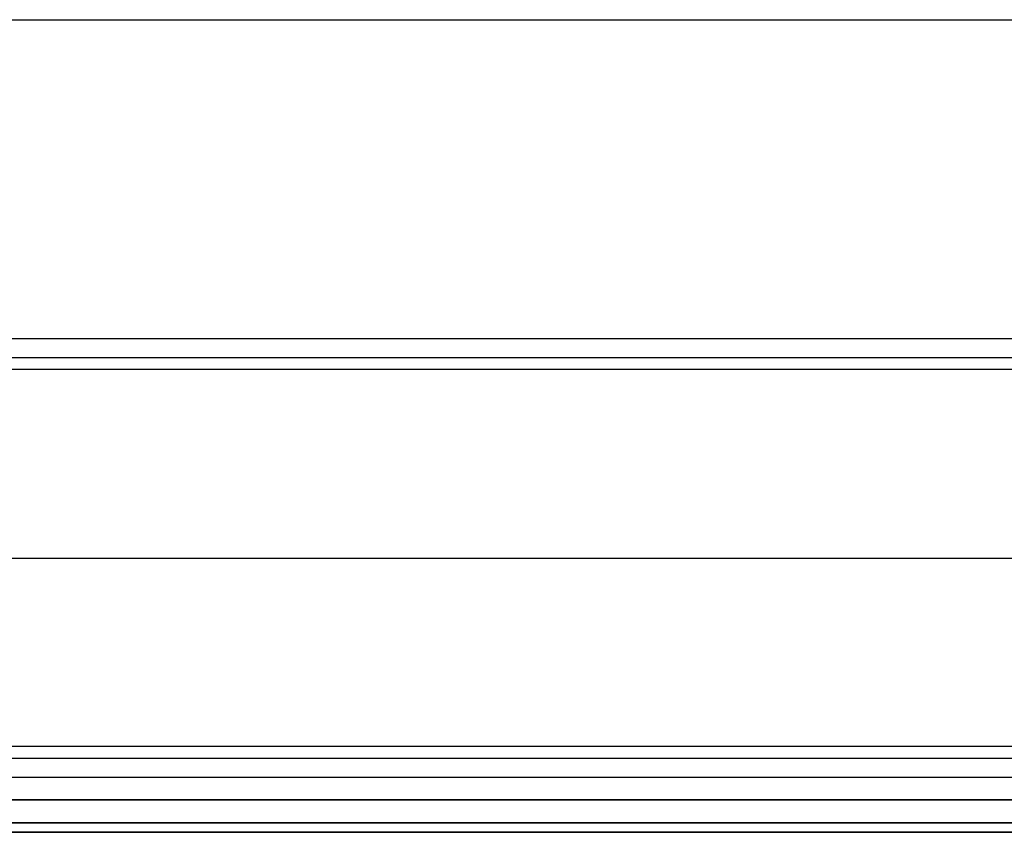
# Model space of a CAD drawing. Header units: millimetres. Extents: x -299 to -179, y 76 to 121.
# Tile 9 of 69: x -291.75 to -284.22, y 75.58 to 81.81. Entities that reach past the tile are written whole.
import ezdxf

# ---------------------------------------------------------------- set-up
doc = ezdxf.new("R2010")
doc.units = ezdxf.units.MM
doc.header["$MEASUREMENT"] = 0
doc.layers.add('Predefinito', color=7, linetype='Continuous', true_color=0x000000)

msp = doc.modelspace()

# ---------------------------------------------------------------- linework, layer by layer
at = {"layer": 'Predefinito'}
for p, q in [((-295.5278, 81.8086, -9.8725), (-252.8409, 81.8086, -9.8725)), ((-253.1423, 79.3656, -9.0787), (-295.5105, 79.3656, -9.0787)), ((-253.1423, 79.2192, -9.0313), (-295.5105, 79.2192, -9.0313)), ((-253.1423, 79.1283, -8.9072), (-295.5105, 79.1283, -8.9072)), ((-296.9538, 77.685, -4.5394), (-251.9196, 77.685, -4.5394)), ((-239.2912, 76.2417, -0.1716), (-298.3971, 76.2417, -0.1716)), ((-239.2912, 76.1507, -0.0474), (-298.3971, 76.1507, -0.0474)), ((-239.2912, 76.0043), (-298.3971, 76.0043)), ((-239.2912, 75.835, -14), (-299.0412, 75.835, -14)), ((-299.0412, 75.835), (-239.2912, 75.835)), ((-239.2912, 75.6582, -13.9268), (-299.0412, 75.6582, -13.9268)), ((-299.0412, 75.6582, -0.0732), (-239.2912, 75.6582, -0.0732)), ((-239.2912, 75.585, -13.75), (-299.0412, 75.585, -13.75)), ((-299.0412, 75.585, -0.25), (-239.2912, 75.585, -0.25)), ((-299.0412, 75.585, -7), (-239.2912, 75.585, -7))]:
    msp.add_line(p, q, dxfattribs=at)

doc.saveas('drawing.dxf')
